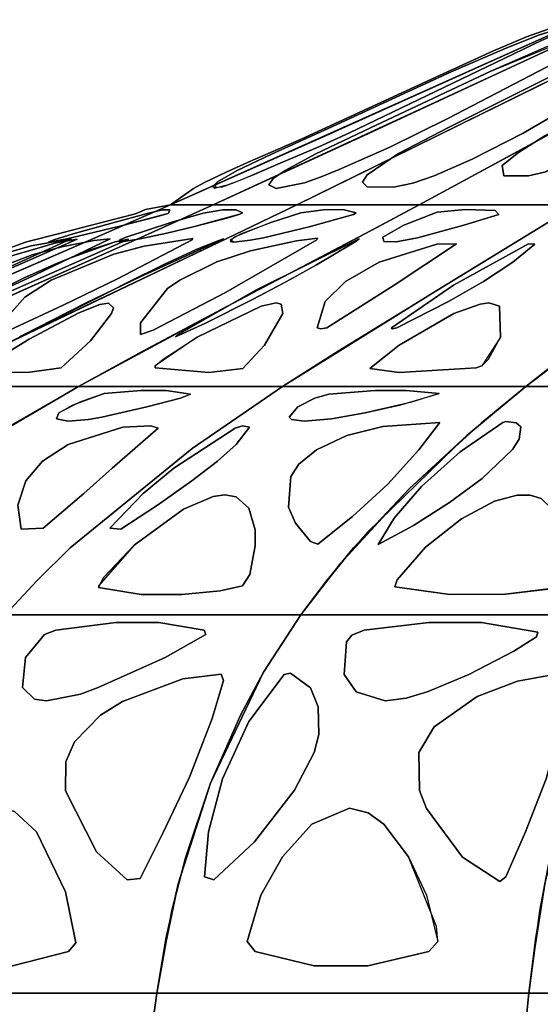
# Model space of a CAD drawing. Header units: centimetres. Extents: x -23.7 to 23.7, y -29.6 to 29.6.
# Tile 21 of 32: x -14.5 to -9.6, y 16.5 to 25.7. Entities that reach past the tile are written whole.
import ezdxf

# ---------------------------------------------------------------- set-up
doc = ezdxf.new("R2010")
doc.units = ezdxf.units.CM
doc.layers.get('0').update_dxf_attribs({"true_color": 0x5890e1})

msp = doc.modelspace()

# ---------------------------------------------------------------- linework, layer by layer
at = {"color": 121, "true_color": 0xa6e5e5}
for points in [[(-10.04, 25.4074, 0), (-10.5445, 25.1772, 0), (-11.8308, 24.5834, 0), (-12.3328, 24.3649, 0), (-12.5308, 24.2755, 0), (-12.7311, 24.1789, 0), (-12.8355, 24.1235, 0), (-13.0486, 23.9732, 0), (-13.0486, 23.9732, 0), (-11.8449, 24.5078, 0), (-9.2022, 25.6961, 0), (-9.2022, 25.6961, 0), (-9.4103, 25.6489, 0), (-9.4343, 25.6416, 0), (-9.7346, 25.5372, 0)], [(-10.5445, 25.1772, 0), (-10.04, 25.4074, 0), (-9.7346, 25.5372, 0), (-9.4343, 25.6416, 0), (-9.4103, 25.6489, 0), (-9.2022, 25.6961, 0), (-9.2022, 25.6961, 0), (-11.8449, 24.5078, 0), (-13.0486, 23.9732, 0), (-13.0486, 23.9732, 0), (-12.8355, 24.1235, 0), (-12.7311, 24.1789, 0), (-12.5308, 24.2755, 0), (-12.3328, 24.3649, 0), (-11.8308, 24.5834, 0)], [(-9.6825, 25.4796, 0), (-13.0486, 23.9732, 0), (-12.8505, 23.9732, 0), (-12.7267, 23.9732, 0), (-12.6525, 23.9732, 0), (-11.4854, 24.5078, 0), (-9.6215, 25.3713, 0), (-8.923, 25.6961, 0), (-9.2022, 25.6961, 0)], [(-11.6044, 24.6153, 0), (-9.9226, 25.3713, 0), (-9.2022, 25.6961, 0), (-8.923, 25.6961, 0), (-9.6215, 25.3713, 0), (-11.4854, 24.5078, 0), (-12.6525, 23.9732, 0), (-12.7267, 23.9732, 0), (-12.9743, 23.9732, 0), (-13.0486, 23.9732, 0)], [(-12.6525, 23.9732, 0), (-11.9698, 23.9732, 0), (-11.8723, 23.9732, 0), (-11.215, 24.2933, 0), (-8.373, 25.6961, 0), (-8.923, 25.6961, 0), (-9.8544, 25.2631, 0)], [(-11.2522, 24.6153, 0), (-9.3887, 25.4796, 0), (-8.923, 25.6961, 0), (-8.373, 25.6961, 0), (-11.215, 24.2933, 0), (-11.8723, 23.9732, 0), (-11.9698, 23.9732, 0), (-12.6525, 23.9732, 0)], [(-7.569, 25.6961, 0), (-9.6431, 24.5616, 0), (-10.7317, 23.9732, 0), (-10.8743, 23.9732, 0), (-11.8723, 23.9732, 0), (-9.2469, 25.2631, 0), (-8.373, 25.6961, 0)], [(-9.6431, 24.5616, 0), (-7.569, 25.6961, 0), (-8.373, 25.6961, 0), (-9.2469, 25.2631, 0), (-11.8723, 23.9732, 0), (-10.8743, 23.9732, 0), (-10.7317, 23.9732, 0)], [(-8.7526, 24.2933, 0), (-7.3876, 25.1549, 0), (-6.5353, 25.6961, 0), (-7.569, 25.6961, 0), (-7.9639, 25.4796, 0), (-9.1489, 24.8308, 0), (-10.1376, 24.2933, 0), (-10.7317, 23.9732, 0), (-9.7237, 23.9732, 0), (-9.2655, 23.9732, 0)], [(-6.791, 25.5337, 0), (-8.7526, 24.2933, 0), (-9.2655, 23.9732, 0), (-9.7237, 23.9732, 0), (-10.7317, 23.9732, 0), (-10.1376, 24.2933, 0), (-7.9639, 25.4796, 0), (-7.569, 25.6961, 0), (-6.5353, 25.6961, 0)], [(-11.3813, 24.643, 0), (-10.0184, 25.2985, 0), (-9.5948, 25.5015, 0), (-9.3788, 25.5957, 0), (-9.2678, 25.6419, 0), (-9.2847, 25.6476, 0), (-9.3491, 25.6344, 0), (-9.6113, 25.5546, 0), (-9.9176, 25.4352, 0), (-10.4343, 25.2092, 0), (-11.5795, 24.6825, 0), (-12.1132, 24.4414, 0), (-12.4284, 24.291, 0), (-12.6123, 24.1846, 0), (-12.6584, 24.1392, 0), (-12.5749, 24.1368, 0), (-12.4558, 24.1783, 0), (-12.2862, 24.2475, 0), (-12.026, 24.3588, 0), (-11.667, 24.513, 0)], [(-10.0184, 25.2985, 0), (-11.3813, 24.643, 0), (-11.667, 24.513, 0), (-12.026, 24.3588, 0), (-12.3871, 24.2055, 0), (-12.5223, 24.1539, 0), (-12.6427, 24.1233, 0), (-12.6123, 24.1846, 0), (-12.4284, 24.291, 0), (-12.1132, 24.4414, 0), (-11.5795, 24.6825, 0), (-10.4343, 25.2092, 0), (-9.9176, 25.4352, 0), (-9.6113, 25.5546, 0), (-9.3491, 25.6344, 0), (-9.2847, 25.6476, 0), (-9.2678, 25.6419, 0), (-9.3788, 25.5957, 0), (-9.5948, 25.5015, 0)], [(-10.4669, 24.7769, 0), (-9.321, 25.3732, 0), (-9.0638, 25.5107, 0), (-8.8243, 25.6425, 0), (-8.8762, 25.648, 0), (-9.0406, 25.6162, 0), (-9.2342, 25.5594, 0), (-9.5487, 25.442, 0), (-10.0666, 25.216, 0), (-11.1865, 24.6886, 0), (-11.694, 24.4464, 0), (-11.9811, 24.2928, 0), (-12.0917, 24.2156, 0), (-12.1319, 24.1576, 0), (-12.0639, 24.123, 0), (-11.8011, 24.1773, 0), (-11.646, 24.2327, 0), (-11.4785, 24.3013, 0), (-11.0066, 24.508, 0)], [(-10.0666, 25.216, 0), (-9.2342, 25.5594, 0), (-9.0406, 25.6162, 0), (-8.8762, 25.648, 0), (-8.8243, 25.6425, 0), (-9.0638, 25.5107, 0), (-9.321, 25.3732, 0), (-10.4669, 24.7769, 0), (-11.0066, 24.508, 0), (-11.4785, 24.3013, 0), (-11.646, 24.2327, 0), (-11.8011, 24.1773, 0), (-12.0639, 24.123, 0), (-12.1319, 24.1576, 0), (-12.0917, 24.2156, 0), (-11.9811, 24.2928, 0), (-11.694, 24.4464, 0), (-11.1865, 24.6886, 0)], [(-10.9711, 24.1354, 0), (-10.792, 24.1749, 0), (-10.5945, 24.2421, 0), (-10.2391, 24.3973, 0), (-9.7662, 24.6402, 0), (-8.6263, 25.3, 0), (-8.2964, 25.5028, 0), (-8.1379, 25.6101, 0), (-8.1177, 25.6437, 0), (-8.202, 25.6488, 0), (-8.3175, 25.6322, 0), (-8.5705, 25.5663, 0), (-9.3977, 25.2218, 0), (-10.4589, 24.6932, 0), (-10.9245, 24.449, 0), (-11.2185, 24.2519, 0), (-11.2595, 24.184, 0), (-11.2185, 24.1384, 0)], [(-10.792, 24.1749, 0), (-10.9711, 24.1354, 0), (-11.2185, 24.1384, 0), (-11.2595, 24.184, 0), (-11.2185, 24.2519, 0), (-10.9245, 24.449, 0), (-10.4589, 24.6932, 0), (-9.3977, 25.2218, 0), (-8.5705, 25.5663, 0), (-8.3175, 25.6322, 0), (-8.202, 25.6488, 0), (-8.1177, 25.6437, 0), (-8.1379, 25.6101, 0), (-8.2964, 25.5028, 0), (-8.6263, 25.3, 0), (-9.7662, 24.6402, 0), (-10.2391, 24.3973, 0), (-10.5945, 24.2421, 0)], [(-9.7145, 24.2424, 0), (-9.9448, 24.2412, 0), (-9.9616, 24.337, 0), (-9.8083, 24.4604, 0), (-9.5618, 24.6129, 0), (-9.1361, 24.8536, 0), (-8.2575, 25.3216, 0), (-7.8583, 25.5023, 0), (-7.6037, 25.5871, 0), (-7.5329, 25.6007, 0), (-7.4622, 25.5994, 0), (-7.477, 25.5702, 0), (-7.574, 25.5062, 0), (-7.7748, 25.3904, 0), (-8.4004, 25.012, 0), (-8.8292, 24.7022, 0), (-9.2323, 24.4311, 0), (-9.5665, 24.2762, 0)], [(-7.9381, 25.2967, 0), (-7.6261, 25.4756, 0), (-7.477, 25.5702, 0), (-7.4622, 25.5994, 0), (-7.5329, 25.6007, 0), (-7.6037, 25.5871, 0), (-7.8583, 25.5023, 0), (-8.2575, 25.3216, 0), (-9.1361, 24.8536, 0), (-9.5618, 24.6129, 0), (-9.8083, 24.4604, 0), (-9.9616, 24.337, 0), (-9.9448, 24.2412, 0), (-9.7145, 24.2424, 0), (-9.5665, 24.2762, 0), (-9.4467, 24.32, 0), (-9.1522, 24.4791, 0), (-8.8292, 24.7022, 0), (-8.4004, 25.012, 0)], [(-16.7375, 22.4111, 0), (-16.6766, 22.4424, 0), (-16.6268, 22.4697, 0), (-16.2586, 22.7082, 0), (-15.9725, 22.8946, 0), (-15.7616, 23.0303, 0), (-15.7216, 23.0555, 0), (-14.9057, 23.4377, 0), (-14.3983, 23.6255, 0), (-14.3514, 23.6376, 0), (-14.1084, 23.6993, 0), (-13.7611, 23.7878, 0), (-13.3873, 23.8863, 0), (-13.3449, 23.9012, 0), (-13.2809, 23.9274, 0), (-13.0486, 23.9732, 0), (-13.0486, 23.9732, 0), (-13.0486, 23.9732, 0), (-13.7717, 23.6544, 0), (-15.1016, 23.0798, 0), (-16.9083, 22.2807, 0), (-16.9083, 22.2807, 0), (-16.9083, 22.2807, 0)], [(-16.6766, 22.4424, 0), (-16.7375, 22.4111, 0), (-16.9083, 22.2807, 0), (-16.9083, 22.2807, 0), (-16.9083, 22.2807, 0), (-16.0675, 22.6589, 0), (-15.1016, 23.0798, 0), (-13.0486, 23.9732, 0), (-13.0486, 23.9732, 0), (-13.0486, 23.9732, 0), (-13.2809, 23.9274, 0), (-13.3449, 23.9012, 0), (-13.3873, 23.8863, 0), (-13.7836, 23.782, 0), (-14.1084, 23.6993, 0), (-14.3514, 23.6376, 0), (-14.3983, 23.6255, 0), (-14.9057, 23.4377, 0), (-15.7216, 23.0555, 0), (-15.7616, 23.0303, 0), (-15.9725, 22.8946, 0), (-16.2586, 22.7082, 0), (-16.6268, 22.4697, 0)], [(-13.8924, 23.6019, 0), (-16.0675, 22.6589, 0), (-16.9083, 22.2807, 0), (-16.812, 22.2807, 0), (-16.4912, 22.2807, 0), (-16.3949, 22.2807, 0), (-15.4628, 22.712, 0), (-13.3536, 23.6544, 0), (-12.6525, 23.9732, 0), (-12.7515, 23.9732, 0), (-12.9495, 23.9732, 0), (-13.0486, 23.9732, 0)], [(-16.0675, 22.6589, 0), (-13.8924, 23.6019, 0), (-13.0486, 23.9732, 0), (-12.9495, 23.9732, 0), (-12.7515, 23.9732, 0), (-12.6525, 23.9732, 0), (-13.3536, 23.6544, 0), (-14.2913, 23.2362, 0), (-15.4628, 22.712, 0), (-16.3949, 22.2807, 0), (-16.4912, 22.2807, 0), (-16.812, 22.2807, 0), (-16.9083, 22.2807, 0)], [(-16.1421, 22.2807, 0), (-15.5733, 22.2807, 0), (-15.3837, 22.2807, 0), (-14.5091, 22.712, 0), (-12.5301, 23.6544, 0), (-11.8723, 23.9732, 0), (-12.0673, 23.9732, 0), (-12.4574, 23.9732, 0), (-12.6525, 23.9732, 0), (-13.3536, 23.6544, 0), (-14.7603, 23.0276, 0), (-15.6964, 22.6056, 0), (-16.3949, 22.2807, 0)], [(-12.4574, 23.9732, 0), (-12.0673, 23.9732, 0), (-11.8723, 23.9732, 0), (-12.5301, 23.6544, 0), (-14.5091, 22.712, 0), (-15.3837, 22.2807, 0), (-15.5733, 22.2807, 0), (-16.1421, 22.2807, 0), (-16.3949, 22.2807, 0), (-15.6964, 22.6056, 0), (-14.7603, 23.0276, 0), (-13.3536, 23.6544, 0), (-12.6525, 23.9732, 0)], [(-14.275, 22.2807, 0), (-15.3837, 22.2807, 0), (-14.7283, 22.6056, 0), (-12.5301, 23.6544, 0), (-11.8723, 23.9732, 0), (-11.5871, 23.9732, 0), (-11.0169, 23.9732, 0), (-10.7317, 23.9732, 0), (-11.1279, 23.7599, 0), (-12.5193, 23.0276, 0), (-13.9055, 22.2807, 0)], [(-12.5301, 23.6544, 0), (-14.7283, 22.6056, 0), (-15.3837, 22.2807, 0), (-15.1066, 22.2807, 0), (-14.275, 22.2807, 0), (-13.9055, 22.2807, 0), (-12.5193, 23.0276, 0), (-11.1279, 23.7599, 0), (-10.7317, 23.9732, 0), (-11.0169, 23.9732, 0), (-11.5871, 23.9732, 0), (-11.8723, 23.9732, 0)], [(-12.3204, 23.132, 0), (-13.3131, 22.6056, 0), (-13.9055, 22.2807, 0), (-13.4304, 22.2807, 0), (-12.599, 22.2807, 0), (-12.0051, 22.2807, 0), (-10.6246, 23.1394, 0), (-9.2655, 23.9732, 0), (-9.7237, 23.9732, 0), (-10.3652, 23.9732, 0), (-10.7317, 23.9732, 0), (-11.3263, 23.6544, 0)], [(-13.3131, 22.6056, 0), (-12.3204, 23.132, 0), (-11.3263, 23.6544, 0), (-10.7317, 23.9732, 0), (-10.3652, 23.9732, 0), (-9.7237, 23.9732, 0), (-9.2655, 23.9732, 0), (-10.5969, 23.1562, 0), (-11.4876, 22.6095, 0), (-12.0051, 22.2807, 0), (-12.599, 22.2807, 0), (-13.4304, 22.2807, 0), (-13.9055, 22.2807, 0)], [(-8.6305, 23.132, 0), (-9.3256, 22.6056, 0), (-9.7403, 22.2807, 0), (-10.3065, 22.2807, 0), (-11.2974, 22.2807, 0), (-12.0051, 22.2807, 0), (-10.6246, 23.1394, 0), (-9.2655, 23.9732, 0), (-8.7194, 23.9732, 0), (-7.9549, 23.9732, 0), (-7.518, 23.9732, 0), (-7.9344, 23.6544, 0)], [(-9.3256, 22.6056, 0), (-8.6305, 23.132, 0), (-7.9344, 23.6544, 0), (-7.518, 23.9732, 0), (-7.9549, 23.9732, 0), (-8.7194, 23.9732, 0), (-9.2655, 23.9732, 0), (-10.6246, 23.1394, 0), (-12.0051, 22.2807, 0), (-11.2974, 22.2807, 0), (-10.3065, 22.2807, 0), (-9.7403, 22.2807, 0)], [(-7.82, 22.2807, 0), (-9.1002, 22.2807, 0), (-9.7403, 22.2807, 0), (-7.9344, 23.6544, 0), (-7.518, 23.9732, 0), (-7.0242, 23.9732, 0), (-6.0364, 23.9732, 0), (-5.5425, 23.9732, 0), (-5.8493, 23.6544, 0), (-6.4648, 23.0276, 0), (-6.8744, 22.6056, 0), (-7.18, 22.2807, 0)], [(-6.8744, 22.6056, 0), (-6.4648, 23.0276, 0), (-5.8493, 23.6544, 0), (-5.5425, 23.9732, 0), (-6.0364, 23.9732, 0), (-7.0242, 23.9732, 0), (-7.518, 23.9732, 0), (-7.9344, 23.6544, 0), (-9.7403, 22.2807, 0), (-9.1002, 22.2807, 0), (-7.82, 22.2807, 0), (-7.18, 22.2807, 0)], [(-13.0562, 23.9261, 0), (-13.0664, 23.8956, 0), (-13.0843, 23.8879, 0), (-13.5067, 23.7765, 0), (-13.7652, 23.7135, 0), (-14.0135, 23.6566, 0), (-14.1634, 23.6268, 0), (-14.1823, 23.6269, 0), (-14.1355, 23.6463, 0), (-13.9549, 23.7008, 0), (-13.5843, 23.8039, 0), (-13.2662, 23.8909, 0), (-13.1216, 23.9245, 0)], [(-13.0664, 23.8956, 0), (-13.0562, 23.9261, 0), (-13.1216, 23.9245, 0), (-13.2662, 23.8909, 0), (-13.5843, 23.8039, 0), (-13.9549, 23.7008, 0), (-14.1355, 23.6463, 0), (-14.1823, 23.6269, 0), (-14.1634, 23.6268, 0), (-14.0135, 23.6566, 0), (-13.7652, 23.7135, 0), (-13.5067, 23.7765, 0), (-13.1814, 23.8601, 0), (-13.0843, 23.8879, 0)], [(-12.4363, 23.9266, 0), (-12.5614, 23.9248, 0), (-12.7445, 23.895, 0), (-13.0469, 23.8063, 0), (-13.4601, 23.6721, 0), (-13.5202, 23.6464, 0), (-13.5249, 23.6249, 0), (-13.3318, 23.6544, 0), (-13.0842, 23.7082, 0), (-12.8264, 23.7702, 0), (-12.5011, 23.8549, 0), (-12.4016, 23.8846, 0), (-12.3793, 23.8963, 0)], [(-12.5614, 23.9248, 0), (-12.4363, 23.9266, 0), (-12.3793, 23.8963, 0), (-12.4016, 23.8846, 0), (-12.8264, 23.7702, 0), (-13.0842, 23.7082, 0), (-13.3318, 23.6544, 0), (-13.5249, 23.6249, 0), (-13.5202, 23.6464, 0), (-13.4601, 23.6721, 0), (-13.0469, 23.8063, 0), (-12.7445, 23.895, 0)], [(-12.1156, 23.8074, 0), (-12.4555, 23.672, 0), (-12.4927, 23.6301, 0), (-12.4578, 23.6242, 0), (-12.306, 23.6413, 0), (-12.1834, 23.6647, 0), (-11.7561, 23.7655, 0), (-11.3443, 23.8816, 0), (-11.3203, 23.8975, 0), (-11.4427, 23.9274, 0), (-11.6233, 23.9254, 0), (-11.8358, 23.8987, 0)], [(-11.6233, 23.9254, 0), (-11.4427, 23.9274, 0), (-11.3203, 23.8975, 0), (-11.3443, 23.8816, 0), (-11.7561, 23.7655, 0), (-12.1834, 23.6647, 0), (-12.306, 23.6413, 0), (-12.4578, 23.6242, 0), (-12.4923, 23.646, 0), (-12.3944, 23.7017, 0), (-12.1156, 23.8074, 0), (-11.8358, 23.8987, 0)], [(-10.0249, 23.918, 0), (-10.3019, 23.9278, 0), (-10.5656, 23.9025, 0), (-10.8745, 23.7828, 0), (-11.07, 23.6714, 0), (-11.0612, 23.6291, 0), (-10.947, 23.6271, 0), (-10.7498, 23.6656, 0), (-10.3166, 23.7816, 0), (-9.992, 23.8827, 0)], [(-10.3019, 23.9278, 0), (-10.0249, 23.918, 0), (-9.992, 23.8827, 0), (-10.3166, 23.7816, 0), (-10.7498, 23.6656, 0), (-10.947, 23.6271, 0), (-11.0612, 23.6291, 0), (-11.07, 23.6714, 0), (-10.8745, 23.7828, 0), (-10.5656, 23.9025, 0)], [(-13.9732, 23.6538, 0), (-14.346, 23.5891, 0), (-14.638, 23.5054, 0), (-15.168, 23.299, 0), (-15.3931, 23.1889, 0), (-15.896, 22.8743, 0), (-16.0354, 22.7413, 0), (-15.3344, 23.0444, 0), (-14.7807, 23.2882, 0)], [(-15.896, 22.8743, 0), (-15.3931, 23.1889, 0), (-15.168, 23.299, 0), (-14.638, 23.5054, 0), (-14.346, 23.5891, 0), (-13.9732, 23.6538, 0), (-14.7807, 23.2882, 0), (-15.3344, 23.0444, 0), (-16.0354, 22.7413, 0)], [(-14.8687, 23.3611, 0), (-14.5077, 23.5018, 0), (-14.1128, 23.6193, 0), (-13.9165, 23.653, 0), (-14.7347, 23.2934, 0), (-15.2897, 23.0498, 0), (-15.9923, 22.7413, 0), (-15.9373, 22.7839, 0), (-15.5435, 23.0286, 0), (-15.2504, 23.1843, 0)], [(-14.5077, 23.5018, 0), (-14.8687, 23.3611, 0), (-15.2504, 23.1843, 0), (-15.5435, 23.0286, 0), (-15.9373, 22.784, 0), (-15.9923, 22.7413, 0), (-15.2897, 23.0498, 0), (-14.7347, 23.2934, 0), (-13.9165, 23.653, 0), (-14.1128, 23.6193, 0)], [(-15.0712, 23.1914, 0), (-15.421, 22.9521, 0), (-15.5053, 22.874, 0), (-15.5971, 22.7403, 0), (-14.9164, 23.0397, 0), (-14.3791, 23.2846, 0), (-13.6091, 23.655, 0), (-13.7629, 23.6402, 0), (-14.0611, 23.5813, 0), (-14.337, 23.5047, 0), (-14.7757, 23.3396, 0)], [(-15.421, 22.9521, 0), (-15.0712, 23.1914, 0), (-14.7757, 23.3396, 0), (-14.337, 23.5047, 0), (-14.0611, 23.5813, 0), (-13.7629, 23.6402, 0), (-13.6091, 23.655, 0), (-14.3791, 23.2846, 0), (-14.9164, 23.0397, 0), (-15.5971, 22.7403, 0), (-15.5053, 22.874, 0)], [(-15.4361, 22.7516, 0), (-14.5301, 23.1693, 0), (-13.4409, 23.6523, 0), (-13.5632, 23.6262, 0), (-13.7934, 23.552, 0), (-14.1334, 23.4168, 0), (-14.4189, 23.2881, 0), (-14.7214, 23.1411, 0), (-14.9463, 23.0253, 0), (-15.3876, 22.7831, 0), (-15.4582, 22.7416, 0)], [(-14.0391, 23.4567, 0), (-13.5632, 23.6262, 0), (-13.4409, 23.6523, 0), (-14.5301, 23.1693, 0), (-15.4361, 22.7516, 0), (-15.4582, 22.7416, 0), (-15.3877, 22.783, 0), (-14.9463, 23.0253, 0), (-14.7214, 23.1411, 0), (-14.4189, 23.2881, 0)], [(-12.8472, 23.6445, 0), (-13.5428, 23.2836, 0), (-14.0471, 23.0372, 0), (-14.6828, 22.7424, 0), (-14.6691, 22.8182, 0), (-14.4056, 23.1132, 0), (-14.1602, 23.27, 0), (-13.5764, 23.5107, 0), (-13.2951, 23.5864, 0), (-12.8396, 23.6582, 0)], [(-13.5764, 23.5107, 0), (-14.1602, 23.27, 0), (-14.4056, 23.1132, 0), (-14.6691, 22.8182, 0), (-14.6828, 22.7424, 0), (-14.0471, 23.0372, 0), (-13.5428, 23.2836, 0), (-12.8472, 23.6445, 0), (-12.8396, 23.6582, 0), (-13.2951, 23.5864, 0)], [(-13.3251, 23.3033, 0), (-12.5564, 23.6537, 0), (-12.6072, 23.6368, 0), (-12.8164, 23.5514, 0), (-13.1108, 23.4145, 0), (-13.4484, 23.2478, 0), (-13.7474, 23.0972, 0), (-14.0498, 22.9432, 0), (-14.196, 22.8689, 0), (-14.4525, 22.7416, 0), (-14.4426, 22.748, 0), (-13.8348, 23.0585, 0)], [(-14.0498, 22.9432, 0), (-13.7474, 23.0972, 0), (-13.4484, 23.2478, 0), (-13.1108, 23.4145, 0), (-12.8164, 23.5514, 0), (-12.6072, 23.6368, 0), (-12.5564, 23.6537, 0), (-13.3251, 23.3033, 0), (-13.8348, 23.0585, 0), (-14.4426, 22.748, 0), (-14.4525, 22.7416, 0), (-14.196, 22.8689, 0)], [(-12.3029, 23.5448, 0), (-11.8758, 23.6377, 0), (-11.6811, 23.6601, 0), (-11.6865, 23.6466, 0), (-12.5359, 23.1543, 0), (-13.2089, 22.8052, 0), (-13.3279, 22.7631, 0), (-13.3278, 22.872, 0), (-13.0753, 23.1928, 0), (-12.9622, 23.2702, 0), (-12.6183, 23.4393, 0)], [(-13.0753, 23.1928, 0), (-13.3278, 22.872, 0), (-13.3279, 22.7631, 0), (-13.2089, 22.8052, 0), (-12.5359, 23.1543, 0), (-11.6865, 23.6466, 0), (-11.6811, 23.6601, 0), (-11.8758, 23.6377, 0), (-12.3029, 23.5448, 0), (-12.6183, 23.4393, 0), (-12.9622, 23.2702, 0)], [(-11.3278, 23.6259, 0), (-11.5526, 23.4923, 0), (-11.6889, 23.4136, 0), (-11.9387, 23.2738, 0), (-12.2781, 23.0933, 0), (-12.7278, 22.8676, 0), (-13.0017, 22.7424, 0), (-12.9842, 22.7599, 0), (-12.253, 23.1761, 0), (-11.2925, 23.6543, 0)], [(-11.5526, 23.4923, 0), (-11.3278, 23.6259, 0), (-11.2925, 23.6543, 0), (-12.253, 23.1761, 0), (-12.9842, 22.7599, 0), (-13.0017, 22.7424, 0), (-12.7278, 22.8676, 0), (-12.2781, 23.0933, 0), (-12.0214, 23.229, 0), (-11.6889, 23.4136, 0)], [(-10.9665, 23.2238, 0), (-11.5942, 22.8256, 0), (-11.6474, 22.8155, 0), (-11.6821, 22.8261, 0), (-11.6079, 23.0716, 0), (-11.4195, 23.2588, 0), (-11.105, 23.4362, 0), (-10.5701, 23.606, 0), (-10.3845, 23.6091, 0)], [(-11.4195, 23.2588, 0), (-11.6079, 23.0716, 0), (-11.6821, 22.8261, 0), (-11.6474, 22.8155, 0), (-11.5942, 22.8256, 0), (-10.9665, 23.2238, 0), (-10.3845, 23.6091, 0), (-10.5701, 23.606, 0), (-11.105, 23.4362, 0)], [(-10.4131, 23.2238, 0), (-10.9897, 22.8256, 0), (-10.9832, 22.8155, 0), (-10.942, 22.8261, 0), (-10.4587, 23.0716, 0), (-10.1327, 23.2588, 0), (-9.8608, 23.4362, 0), (-9.6549, 23.606, 0), (-9.715, 23.6091, 0)], [(-10.1327, 23.2588, 0), (-10.4587, 23.0716, 0), (-10.942, 22.8261, 0), (-10.9832, 22.8155, 0), (-10.9897, 22.8256, 0), (-10.4131, 23.2238, 0), (-9.715, 23.6091, 0), (-9.6549, 23.606, 0), (-9.8608, 23.4362, 0)], [(-13.902, 22.9658, 0), (-14.3662, 22.7215, 0), (-14.6671, 22.5366, 0), (-14.7552, 22.4722, 0), (-14.6147, 22.4135, 0), (-14.3825, 22.4114, 0), (-14.0672, 22.4538, 0), (-13.7928, 22.7043, 0), (-13.5974, 22.9585, 0), (-13.5784, 23.0135, 0), (-13.6271, 23.0566, 0), (-13.706, 23.0422, 0)], [(-14.3662, 22.7215, 0), (-13.902, 22.9658, 0), (-13.706, 23.0422, 0), (-13.6271, 23.0566, 0), (-13.5784, 23.0135, 0), (-13.5974, 22.9585, 0), (-13.7928, 22.7043, 0), (-14.0672, 22.4538, 0), (-14.3825, 22.4114, 0), (-14.6147, 22.4135, 0), (-14.7552, 22.4722, 0), (-14.6671, 22.5366, 0)], [(-12.6911, 22.4106, 0), (-13.1919, 22.4523, 0), (-13.192, 22.4721, 0), (-13.1179, 22.5345, 0), (-12.8013, 22.7377, 0), (-12.2057, 23.028, 0), (-12.0632, 23.0575, 0), (-12.0184, 23.0469, 0), (-12.0025, 22.9596, 0), (-12.1748, 22.6647, 0), (-12.3736, 22.4484, 0)], [(-13.1919, 22.4523, 0), (-12.6911, 22.4106, 0), (-12.3736, 22.4484, 0), (-12.1748, 22.6647, 0), (-12.0025, 22.9596, 0), (-12.0184, 23.0469, 0), (-12.0632, 23.0575, 0), (-12.2057, 23.028, 0), (-12.8013, 22.7377, 0), (-13.192, 22.4721, 0)], [(-10.9205, 22.4106, 0), (-10.2021, 22.4523, 0), (-10.1499, 22.4721, 0), (-10.0861, 22.5345, 0), (-9.975, 22.7377, 0), (-9.9842, 23.028, 0), (-10.0837, 23.0575, 0), (-10.1667, 23.0469, 0), (-10.4101, 22.9596, 0), (-10.9209, 22.6647, 0), (-11.1916, 22.4484, 0)], [(-10.2021, 22.4523, 0), (-10.9205, 22.4106, 0), (-11.1916, 22.4484, 0), (-10.9209, 22.6647, 0), (-10.4101, 22.9596, 0), (-10.1667, 23.0469, 0), (-10.0837, 23.0575, 0), (-9.9842, 23.028, 0), (-9.975, 22.7377, 0), (-10.1499, 22.4721, 0)], [(-18.2453, 20.1519, 0), (-17.347, 20.1519, 0), (-17.2347, 20.1519, 0), (-16.8979, 20.1519, 0), (-16.5527, 20.474, 0), (-16.1963, 20.7757, 0), (-15.4557, 21.3271, 0), (-14.6881, 21.823, 0), (-13.9055, 22.2807, 0), (-14.275, 22.2807, 0), (-15.0142, 22.2807, 0), (-15.3837, 22.2807, 0), (-16.0342, 21.9403, 0), (-16.8889, 21.4556, 0), (-17.9182, 20.7757, 0), (-18.5052, 20.3156, 0), (-18.6945, 20.1519, 0)], [(-17.2347, 20.1519, 0), (-18.3576, 20.1519, 0), (-18.6945, 20.1519, 0), (-17.9182, 20.7757, 0), (-16.8889, 21.4556, 0), (-16.0342, 21.9403, 0), (-15.3837, 22.2807, 0), (-15.0142, 22.2807, 0), (-14.275, 22.2807, 0), (-13.9055, 22.2807, 0), (-14.6881, 21.823, 0), (-16.0143, 20.9197, 0), (-16.3758, 20.6272, 0), (-16.8979, 20.1519, 0)], [(-15.4557, 21.3271, 0), (-16.1963, 20.7757, 0), (-16.7268, 20.3156, 0), (-16.8979, 20.1519, 0), (-16.3204, 20.1519, 0), (-15.1656, 20.1519, 0), (-14.5882, 20.1519, 0), (-14.2902, 20.474, 0), (-13.9825, 20.7757, 0), (-12.848, 21.7033, 0), (-12.0051, 22.2807, 0), (-12.4802, 22.2807, 0), (-13.4304, 22.2807, 0), (-13.9055, 22.2807, 0), (-14.4934, 21.9403, 0)], [(-15.1656, 20.1519, 0), (-16.4648, 20.1519, 0), (-16.8979, 20.1519, 0), (-16.3758, 20.6272, 0), (-15.4557, 21.3271, 0), (-14.4934, 21.9403, 0), (-13.9055, 22.2807, 0), (-13.4304, 22.2807, 0), (-12.4802, 22.2807, 0), (-12.0051, 22.2807, 0), (-12.848, 21.7033, 0), (-13.9825, 20.7757, 0), (-14.2902, 20.474, 0), (-14.5882, 20.1519, 0)], [(-10.8258, 21.3271, 0), (-11.3443, 20.7757, 0), (-11.7158, 20.3156, 0), (-11.8356, 20.1519, 0), (-12.5237, 20.1519, 0), (-13.9, 20.1519, 0), (-14.5882, 20.1519, 0), (-14.2902, 20.474, 0), (-13.9825, 20.7757, 0), (-12.848, 21.7033, 0), (-12.0051, 22.2807, 0), (-11.4389, 22.2807, 0), (-10.3065, 22.2807, 0), (-9.7403, 22.2807, 0), (-10.152, 21.9403, 0)], [(-11.47, 20.6272, 0), (-10.8258, 21.3271, 0), (-10.152, 21.9403, 0), (-9.7403, 22.2807, 0), (-10.3065, 22.2807, 0), (-11.4389, 22.2807, 0), (-12.0051, 22.2807, 0), (-12.848, 21.7033, 0), (-13.9825, 20.7757, 0), (-14.2902, 20.474, 0), (-14.5882, 20.1519, 0), (-13.9, 20.1519, 0), (-12.3517, 20.1519, 0), (-11.8356, 20.1519, 0)], [(-12.8632, 22.2098, 0), (-13.0897, 22.2435, 0), (-13.3263, 22.2425, 0), (-13.6659, 22.2132, 0), (-13.8916, 22.1353, 0), (-14.0893, 22.0331, 0), (-14.1094, 21.9783, 0), (-14.0005, 21.956, 0), (-13.8123, 21.9726, 0), (-13.6892, 21.9939, 0), (-13.2682, 22.0904, 0), (-12.9567, 22.1721, 0)], [(-14.1094, 21.9783, 0), (-14.0893, 22.0331, 0), (-13.9537, 22.1094, 0), (-13.6659, 22.2132, 0), (-13.3263, 22.2425, 0), (-13.0897, 22.2435, 0), (-12.8632, 22.2098, 0), (-12.9567, 22.1721, 0), (-13.2682, 22.0904, 0), (-13.6892, 21.9939, 0), (-13.8123, 21.9726, 0), (-14.0005, 21.956, 0)], [(-11.5751, 22.2098, 0), (-11.1442, 22.2435, 0), (-10.8549, 22.2425, 0), (-10.5459, 22.2132, 0), (-10.806, 22.1353, 0), (-11.2374, 22.0331, 0), (-11.5506, 21.9783, 0), (-11.8017, 21.956, 0), (-11.921, 21.9726, 0), (-11.9423, 21.9939, 0), (-11.8627, 22.0904, 0), (-11.7036, 22.1721, 0)], [(-11.5506, 21.9783, 0), (-11.2374, 22.0331, 0), (-10.9027, 22.1094, 0), (-10.5459, 22.2132, 0), (-10.8549, 22.2425, 0), (-11.1442, 22.2435, 0), (-11.5751, 22.2098, 0), (-11.7036, 22.1721, 0), (-11.8627, 22.0904, 0), (-11.9423, 21.9939, 0), (-11.921, 21.9726, 0), (-11.8017, 21.956, 0)], [(-9.5017, 20.1519, 0), (-11.0577, 20.1519, 0), (-11.2521, 20.1519, 0), (-11.8356, 20.1519, 0), (-11.5939, 20.474, 0), (-11.3443, 20.7757, 0), (-10.8258, 21.3271, 0), (-10.2883, 21.823, 0), (-9.7403, 22.2807, 0), (-9.1002, 22.2807, 0), (-7.82, 22.2807, 0), (-7.18, 22.2807, 0), (-7.4833, 21.9403, 0), (-7.8818, 21.4556, 0), (-8.3618, 20.7757, 0), (-8.6355, 20.3156, 0), (-8.7238, 20.1519, 0)], [(-11.2521, 20.1519, 0), (-9.3073, 20.1519, 0), (-8.7238, 20.1519, 0), (-8.3618, 20.7757, 0), (-7.8818, 21.4556, 0), (-7.4833, 21.9403, 0), (-7.18, 22.2807, 0), (-7.82, 22.2807, 0), (-9.1002, 22.2807, 0), (-9.7403, 22.2807, 0), (-10.2883, 21.823, 0), (-11.2169, 20.9197, 0), (-11.47, 20.6272, 0), (-11.8356, 20.1519, 0)], [(-10.7364, 21.6909, 0), (-11.0239, 21.3696, 0), (-11.3554, 21.069, 0), (-11.6779, 20.8102, 0), (-11.7437, 20.8347, 0), (-11.8858, 21.0054, 0), (-11.9487, 21.157, 0), (-11.9268, 21.4405, 0), (-11.8529, 21.555, 0), (-11.6902, 21.6913, 0), (-11.4056, 21.8231, 0), (-11.0709, 21.9071, 0), (-10.5415, 21.9447, 0)], [(-11.3554, 21.069, 0), (-11.0239, 21.3696, 0), (-10.7364, 21.6909, 0), (-10.5415, 21.9447, 0), (-11.0709, 21.9071, 0), (-11.4056, 21.8231, 0), (-11.6902, 21.6913, 0), (-11.8529, 21.555, 0), (-11.9268, 21.4405, 0), (-11.9487, 21.157, 0), (-11.8858, 21.0054, 0), (-11.7437, 20.8347, 0), (-11.6779, 20.8102, 0)], [(-10.4507, 21.1991, 0), (-10.1471, 21.424, 0), (-9.864, 21.6941, 0), (-9.8015, 21.79, 0), (-9.7858, 21.9034, 0), (-9.8303, 21.9425, 0), (-9.9257, 21.9544, 0), (-9.9546, 21.9446, 0), (-10.3507, 21.6716, 0), (-10.7112, 21.3492, 0), (-10.9659, 21.0528, 0), (-11.1143, 20.8094, 0), (-10.785, 20.9845, 0)], [(-10.1471, 21.424, 0), (-10.4507, 21.1991, 0), (-10.785, 20.9845, 0), (-11.1143, 20.8094, 0), (-10.9659, 21.0528, 0), (-10.7112, 21.3492, 0), (-10.3507, 21.6716, 0), (-9.9546, 21.9446, 0), (-9.9257, 21.9544, 0), (-9.8303, 21.9425, 0), (-9.7858, 21.9034, 0), (-9.8015, 21.79, 0), (-9.864, 21.6941, 0)], [(-14.2403, 21.5843, 0), (-14.0001, 21.7396, 0), (-13.4917, 21.9018, 0), (-13.2324, 21.9134, 0), (-13.1636, 21.8913, 0), (-13.5921, 21.518, 0), (-13.8558, 21.283, 0), (-14.234, 20.9613, 0), (-14.4402, 20.951, 0), (-14.4709, 21.1733, 0), (-14.397, 21.4, 0)], [(-14.0001, 21.7396, 0), (-14.2403, 21.5843, 0), (-14.397, 21.4, 0), (-14.4709, 21.1733, 0), (-14.4402, 20.951, 0), (-14.234, 20.9613, 0), (-13.8558, 21.283, 0), (-13.5921, 21.518, 0), (-13.1636, 21.8913, 0), (-13.2324, 21.9134, 0), (-13.4917, 21.9018, 0)], [(-12.6116, 21.5843, 0), (-12.4364, 21.7396, 0), (-12.3137, 21.9018, 0), (-12.379, 21.9134, 0), (-12.4475, 21.8913, 0), (-13.0171, 21.518, 0), (-13.3027, 21.283, 0), (-13.6138, 20.9613, 0), (-13.512, 20.951, 0), (-13.1686, 21.1733, 0), (-12.8497, 21.4, 0)], [(-12.4364, 21.7396, 0), (-12.6116, 21.5843, 0), (-12.8497, 21.4, 0), (-13.1686, 21.1733, 0), (-13.512, 20.951, 0), (-13.6138, 20.9613, 0), (-13.3027, 21.283, 0), (-13.0171, 21.518, 0), (-12.4475, 21.8913, 0), (-12.379, 21.9134, 0), (-12.3137, 21.9018, 0)], [(-12.9422, 20.343, 0), (-12.5868, 20.3752, 0), (-12.3778, 20.4221, 0), (-12.3111, 20.5288, 0), (-12.2592, 20.7967, 0), (-12.2617, 20.9449, 0), (-12.3195, 21.1452, 0), (-12.436, 21.2513, 0), (-12.5417, 21.271, 0), (-12.6503, 21.2562, 0), (-12.9274, 21.1385, 0), (-13.3861, 20.8011, 0), (-13.7188, 20.4226, 0), (-13.7181, 20.4061, 0), (-13.3211, 20.3428, 0)], [(-12.9422, 20.343, 0), (-13.3211, 20.3428, 0), (-13.7181, 20.4061, 0), (-13.6685, 20.5046, 0), (-13.3861, 20.8011, 0), (-12.9274, 21.1385, 0), (-12.6503, 21.2562, 0), (-12.5417, 21.271, 0), (-12.436, 21.2513, 0), (-12.3195, 21.1452, 0), (-12.2617, 20.9449, 0), (-12.2592, 20.7967, 0), (-12.3111, 20.5288, 0), (-12.3778, 20.4221, 0), (-12.5868, 20.3752, 0)], [(-10.9611, 20.4147, 0), (-10.4473, 20.3433, 0), (-9.9308, 20.3462, 0), (-9.4271, 20.4037, 0), (-9.3631, 20.4392, 0), (-9.3267, 20.7931, 0), (-9.4094, 21.0535, 0), (-9.5958, 21.2367, 0), (-9.6993, 21.2662, 0), (-9.8217, 21.2663, 0), (-10.0316, 21.2111, 0), (-10.34, 21.0468, 0), (-10.6731, 20.7817, 0), (-10.9392, 20.479, 0)], [(-10.4473, 20.3433, 0), (-10.9611, 20.4147, 0), (-10.9392, 20.479, 0), (-10.6731, 20.7817, 0), (-10.34, 21.0468, 0), (-10.0316, 21.2111, 0), (-9.8217, 21.2663, 0), (-9.6993, 21.2662, 0), (-9.5958, 21.2367, 0), (-9.4094, 21.0535, 0), (-9.3267, 20.7931, 0), (-9.3631, 20.4392, 0), (-9.4024, 20.4117, 0), (-9.9308, 20.3462, 0)], [(-15.9532, 17.7715, 0), (-15.6292, 18.5748, 0), (-15.2274, 19.3061, 0), (-14.5882, 20.1519, 0), (-13.9, 20.1519, 0), (-13.2119, 20.1519, 0), (-12.5237, 20.1519, 0), (-12.1797, 20.1519, 0), (-11.8356, 20.1519, 0), (-12.1833, 19.6191, 0), (-12.3945, 19.2261, 0), (-12.6759, 18.5854, 0), (-12.9759, 17.6471, 0), (-13.1366, 16.8902, 0), (-13.1767, 16.6293, 0), (-13.884, 16.6293, 0), (-15.5343, 16.6293, 0), (-16.2415, 16.6293, 0), (-16.119, 17.2079, 0)], [(-15.5343, 16.6293, 0), (-13.884, 16.6293, 0), (-13.1767, 16.6293, 0), (-13.036, 17.3994, 0), (-12.9096, 17.8898, 0), (-12.6759, 18.5854, 0), (-12.3945, 19.2261, 0), (-12.1833, 19.6191, 0), (-11.8356, 20.1519, 0), (-12.3517, 20.1519, 0), (-13.2119, 20.1519, 0), (-13.9, 20.1519, 0), (-14.5882, 20.1519, 0), (-15.3692, 19.071, 0), (-15.6292, 18.5748, 0), (-15.9532, 17.7715, 0), (-16.119, 17.2079, 0), (-16.2415, 16.6293, 0)], [(-12.3105, 16.6293, 0), (-11.4443, 16.6293, 0), (-10.3616, 16.6293, 0), (-9.7119, 16.6293, 0), (-9.6082, 17.3994, 0), (-9.5151, 17.8898, 0), (-9.3429, 18.5854, 0), (-9.0594, 19.4262, 0), (-8.8974, 19.8046, 0), (-8.7238, 20.1519, 0), (-9.1128, 20.1519, 0), (-10.2797, 20.1519, 0), (-11.0577, 20.1519, 0), (-11.8356, 20.1519, 0), (-12.1833, 19.6191, 0), (-12.6759, 18.5854, 0), (-12.9096, 17.8898, 0), (-13.036, 17.3994, 0), (-13.1767, 16.6293, 0)], [(-9.564, 17.6471, 0), (-9.6824, 16.8902, 0), (-9.7119, 16.6293, 0), (-10.3616, 16.6293, 0), (-11.4443, 16.6293, 0), (-12.3105, 16.6293, 0), (-13.1767, 16.6293, 0), (-13.0896, 17.1471, 0), (-12.9759, 17.6471, 0), (-12.6759, 18.5854, 0), (-12.1833, 19.6191, 0), (-11.8356, 20.1519, 0), (-11.0577, 20.1519, 0), (-10.2797, 20.1519, 0), (-9.1128, 20.1519, 0), (-8.7238, 20.1519, 0), (-8.8974, 19.8046, 0), (-9.0594, 19.4262, 0), (-9.3429, 18.5854, 0)], [(-7.8797, 20.1519, 0), (-7.0355, 20.1519, 0), (-5.7693, 20.1519, 0), (-5.3473, 20.1519, 0), (-5.4536, 19.8046, 0), (-5.5528, 19.4262, 0), (-5.7264, 18.5854, 0), (-5.8618, 17.6471, 0), (-5.9343, 16.8902, 0), (-5.9524, 16.6293, 0), (-6.6573, 16.6293, 0), (-7.8322, 16.6293, 0), (-8.7721, 16.6293, 0), (-9.7119, 16.6293, 0), (-9.6477, 17.1471, 0), (-9.564, 17.6471, 0), (-9.3429, 18.5854, 0), (-8.9799, 19.6191, 0), (-8.7238, 20.1519, 0)], [(-8.7721, 16.6293, 0), (-7.8322, 16.6293, 0), (-6.6573, 16.6293, 0), (-5.9524, 16.6293, 0), (-5.8889, 17.3994, 0), (-5.8319, 17.8898, 0), (-5.7264, 18.5854, 0), (-5.5528, 19.4262, 0), (-5.4536, 19.8046, 0), (-5.3473, 20.1519, 0), (-5.7693, 20.1519, 0), (-7.0355, 20.1519, 0), (-7.8797, 20.1519, 0), (-8.7238, 20.1519, 0), (-8.9799, 19.6191, 0), (-9.3429, 18.5854, 0), (-9.5151, 17.8898, 0), (-9.6082, 17.3994, 0), (-9.7119, 16.6293, 0)], [(-13.0975, 19.7545, 0), (-13.7226, 19.4755, 0), (-13.8872, 19.4149, 0), (-14.202, 19.3506, 0), (-14.3141, 19.369, 0), (-14.4272, 19.4757, 0), (-14.4002, 19.7545, 0), (-14.2222, 19.9694, 0), (-14.1167, 20.01, 0), (-13.5584, 20.0818, 0), (-13.1585, 20.0818, 0), (-12.735, 20.01, 0), (-12.7183, 19.9694, 0)], [(-13.7226, 19.4755, 0), (-13.0975, 19.7545, 0), (-12.7183, 19.9694, 0), (-12.735, 20.01, 0), (-13.1585, 20.0818, 0), (-13.5584, 20.0818, 0), (-14.1167, 20.01, 0), (-14.2222, 19.9694, 0), (-14.4002, 19.7545, 0), (-14.4272, 19.4757, 0), (-14.3141, 19.369, 0), (-14.202, 19.3506, 0), (-13.8872, 19.4149, 0)], [(-10.1531, 20.0808, 0), (-10.642, 20.0809, 0), (-11.2445, 20.0109, 0), (-11.3617, 19.9632, 0), (-11.4106, 19.9018, 0), (-11.4323, 19.5965, 0), (-11.3201, 19.437, 0), (-11.0499, 19.3506, 0), (-10.8529, 19.3761, 0), (-10.65, 19.4375, 0), (-10.2722, 19.5966, 0), (-9.8531, 19.8135, 0), (-9.6421, 19.9477, 0), (-9.6288, 19.9919, 0)], [(-10.65, 19.4375, 0), (-10.8529, 19.3761, 0), (-11.0499, 19.3506, 0), (-11.3201, 19.437, 0), (-11.4323, 19.5965, 0), (-11.4106, 19.9018, 0), (-11.3617, 19.9632, 0), (-11.2445, 20.0109, 0), (-10.642, 20.0809, 0), (-10.1531, 20.0808, 0), (-9.6288, 19.9919, 0), (-9.6421, 19.9477, 0), (-9.8531, 19.8135, 0), (-10.2722, 19.5966, 0)], [(-12.871, 18.6423, 0), (-12.6614, 19.1876, 0), (-12.5562, 19.5422, 0), (-12.5777, 19.6015, 0), (-12.9323, 19.5578, 0), (-13.4955, 19.3461, 0), (-13.7012, 19.2186, 0), (-13.9423, 18.9702, 0), (-14.0221, 18.7823, 0), (-14.0252, 18.5135, 0), (-13.7372, 17.9469, 0), (-13.4515, 17.6833, 0), (-13.3306, 17.6986, 0), (-13.1175, 18.1256, 0)], [(-13.1175, 18.1256, 0), (-13.3306, 17.6986, 0), (-13.4515, 17.6833, 0), (-13.7372, 17.9469, 0), (-14.0252, 18.5135, 0), (-14.0221, 18.7823, 0), (-13.9423, 18.9702, 0), (-13.7012, 19.2186, 0), (-13.4955, 19.3461, 0), (-12.9323, 19.5578, 0), (-12.5777, 19.6015, 0), (-12.5562, 19.5422, 0), (-12.6614, 19.1876, 0), (-12.871, 18.6423, 0)], [(-12.2667, 18.0377, 0), (-11.8942, 18.5184, 0), (-11.711, 18.8709, 0), (-11.6675, 19.0373, 0), (-11.6752, 19.2956, 0), (-11.7447, 19.4734, 0), (-11.9299, 19.61, 0), (-11.9898, 19.5983, 0), (-12.3204, 19.159, 0), (-12.565, 18.6267, 0), (-12.6933, 18.1318, 0), (-12.7313, 17.7123, 0), (-12.6441, 17.6853, 0)], [(-11.8942, 18.5184, 0), (-12.2667, 18.0377, 0), (-12.6441, 17.6853, 0), (-12.7313, 17.7123, 0), (-12.6933, 18.1318, 0), (-12.565, 18.6267, 0), (-12.3204, 19.159, 0), (-11.9898, 19.5983, 0), (-11.9299, 19.61, 0), (-11.7447, 19.4734, 0), (-11.6752, 19.2956, 0), (-11.6675, 19.0373, 0), (-11.711, 18.8709, 0)], [(-10.194, 19.3926, 0), (-10.593, 19.1106, 0), (-10.7356, 18.8709, 0), (-10.7314, 18.5173, 0), (-10.6636, 18.3487, 0), (-10.331, 17.8963, 0), (-9.9836, 17.6684, 0), (-9.9262, 17.7121, 0), (-9.744, 18.1315, 0), (-9.5495, 18.6267, 0), (-9.404, 19.1588, 0), (-9.3613, 19.5878, 0), (-9.409, 19.6099, 0), (-9.8181, 19.5363, 0)], [(-9.5495, 18.6267, 0), (-9.744, 18.1315, 0), (-9.9262, 17.7121, 0), (-9.9836, 17.6684, 0), (-10.331, 17.8963, 0), (-10.6636, 18.3487, 0), (-10.7314, 18.5173, 0), (-10.7356, 18.8709, 0), (-10.593, 19.1106, 0), (-10.194, 19.3926, 0), (-9.8181, 19.5363, 0), (-9.409, 19.6099, 0), (-9.3613, 19.5878, 0), (-9.404, 19.1588, 0)], [(-14.0261, 17.573, 0), (-14.2967, 18.1328, 0), (-14.5, 18.3208, 0), (-14.629, 18.3512, 0), (-14.8894, 18.2415, 0), (-15.3461, 17.573, 0), (-15.4695, 17.0992, 0), (-15.4143, 17.0187, 0), (-14.9307, 16.8829, 0), (-14.5197, 16.8829, 0), (-13.9983, 17.0187, 0), (-13.9314, 17.099, 0)], [(-14.629, 18.3512, 0), (-14.5, 18.3208, 0), (-14.2967, 18.1328, 0), (-14.0261, 17.573, 0), (-13.9314, 17.099, 0), (-13.9983, 17.0187, 0), (-14.5197, 16.8829, 0), (-14.9307, 16.8829, 0), (-15.4143, 17.0187, 0), (-15.4695, 17.0992, 0), (-15.3461, 17.573, 0), (-14.8894, 18.2415, 0)], [(-12.2612, 17.016, 0), (-11.7099, 16.8846, 0), (-11.2099, 16.8847, 0), (-10.6437, 17.016, 0), (-10.5603, 17.1114, 0), (-10.5723, 17.2489, 0), (-10.8334, 17.8996, 0), (-11.0614, 18.202, 0), (-11.2076, 18.3086, 0), (-11.382, 18.3512, 0), (-11.7322, 18.2025, 0), (-12.0052, 17.9001, 0), (-12.2082, 17.5414, 0), (-12.3354, 17.1114, 0)], [(-11.2099, 16.8847, 0), (-11.7099, 16.8846, 0), (-12.2612, 17.016, 0), (-12.3354, 17.1114, 0), (-12.2082, 17.5414, 0), (-12.0052, 17.9001, 0), (-11.7322, 18.2025, 0), (-11.382, 18.3512, 0), (-11.2076, 18.3086, 0), (-11.0614, 18.202, 0), (-10.8334, 17.8996, 0), (-10.6644, 17.5416, 0), (-10.5603, 17.1114, 0), (-10.6437, 17.016, 0)], [(-13.9518, 12.4146, 0), (-14.9235, 12.4146, 0), (-16.0895, 12.4146, 0), (-16.4782, 12.4146, 0), (-16.4941, 13.1539, 0), (-16.4691, 14.6136, 0), (-16.3961, 15.5637, 0), (-16.2415, 16.6293, 0), (-15.77, 16.6293, 0), (-14.5912, 16.6293, 0), (-13.6482, 16.6293, 0), (-13.1767, 16.6293, 0), (-13.2464, 16.1122, 0), (-13.2999, 15.5903, 0), (-13.3728, 14.2713, 0), (-13.3821, 13.2095, 0), (-13.3687, 12.4146, 0)], [(-14.9235, 12.4146, 0), (-13.9518, 12.4146, 0), (-13.3687, 12.4146, 0), (-13.3821, 13.2095, 0), (-13.3728, 14.2713, 0), (-13.2751, 15.8518, 0), (-13.1767, 16.6293, 0), (-13.6482, 16.6293, 0), (-14.5912, 16.6293, 0), (-15.77, 16.6293, 0), (-16.2415, 16.6293, 0), (-16.3293, 16.0989, 0), (-16.3961, 15.5637, 0), (-16.4691, 14.6136, 0), (-16.4941, 13.1539, 0), (-16.4782, 12.4146, 0), (-16.0895, 12.4146, 0)], [(-9.8607, 14.006, 0), (-9.8418, 14.8007, 0), (-9.8027, 15.5903, 0), (-9.7119, 16.6293, 0), (-10.3616, 16.6293, 0), (-11.4443, 16.6293, 0), (-12.3105, 16.6293, 0), (-13.1767, 16.6293, 0), (-13.2464, 16.1122, 0), (-13.2999, 15.5903, 0), (-13.3728, 14.2713, 0), (-13.3821, 13.2095, 0), (-13.3687, 12.4146, 0), (-12.9293, 12.4146, 0), (-11.6111, 12.4146, 0), (-10.5125, 12.4146, 0), (-9.8534, 12.4146, 0), (-9.8632, 13.2095, 0)], [(-9.8418, 14.8007, 0), (-9.8607, 14.006, 0), (-9.8632, 13.2095, 0), (-9.8534, 12.4146, 0), (-10.5125, 12.4146, 0), (-11.6111, 12.4146, 0), (-12.9293, 12.4146, 0), (-13.3687, 12.4146, 0), (-13.3821, 13.2095, 0), (-13.3728, 14.2713, 0), (-13.2999, 15.5903, 0), (-13.2464, 16.1122, 0), (-13.1767, 16.6293, 0), (-12.3105, 16.6293, 0), (-11.4443, 16.6293, 0), (-10.3616, 16.6293, 0), (-9.7119, 16.6293, 0), (-9.7392, 16.3714, 0), (-9.8027, 15.5903, 0)], [(-6.0435, 14.006, 0), (-6.032, 14.8007, 0), (-6.008, 15.5903, 0), (-5.9524, 16.6293, 0), (-6.6573, 16.6293, 0), (-7.8322, 16.6293, 0), (-8.7721, 16.6293, 0), (-9.7119, 16.6293, 0), (-9.7633, 16.1122, 0), (-9.8027, 15.5903, 0), (-9.8564, 14.2713, 0), (-9.8632, 13.2095, 0), (-9.8534, 12.4146, 0), (-9.3766, 12.4146, 0), (-7.9462, 12.4146, 0), (-6.7542, 12.4146, 0), (-6.0391, 12.4146, 0), (-6.0451, 13.2095, 0)], [(-7.8322, 16.6293, 0), (-6.6573, 16.6293, 0), (-5.9524, 16.6293, 0), (-5.9691, 16.3714, 0), (-6.008, 15.5903, 0), (-6.032, 14.8007, 0), (-6.0435, 14.006, 0), (-6.0451, 13.2095, 0), (-6.0391, 12.4146, 0), (-6.7542, 12.4146, 0), (-7.9462, 12.4146, 0), (-9.3766, 12.4146, 0), (-9.8534, 12.4146, 0), (-9.8632, 13.2095, 0), (-9.8564, 14.2713, 0), (-9.8027, 15.5903, 0), (-9.7633, 16.1122, 0), (-9.7119, 16.6293, 0), (-8.7721, 16.6293, 0)]]:
    msp.add_polyline3d(points, close=True, dxfattribs=at)

doc.saveas('drawing.dxf')
